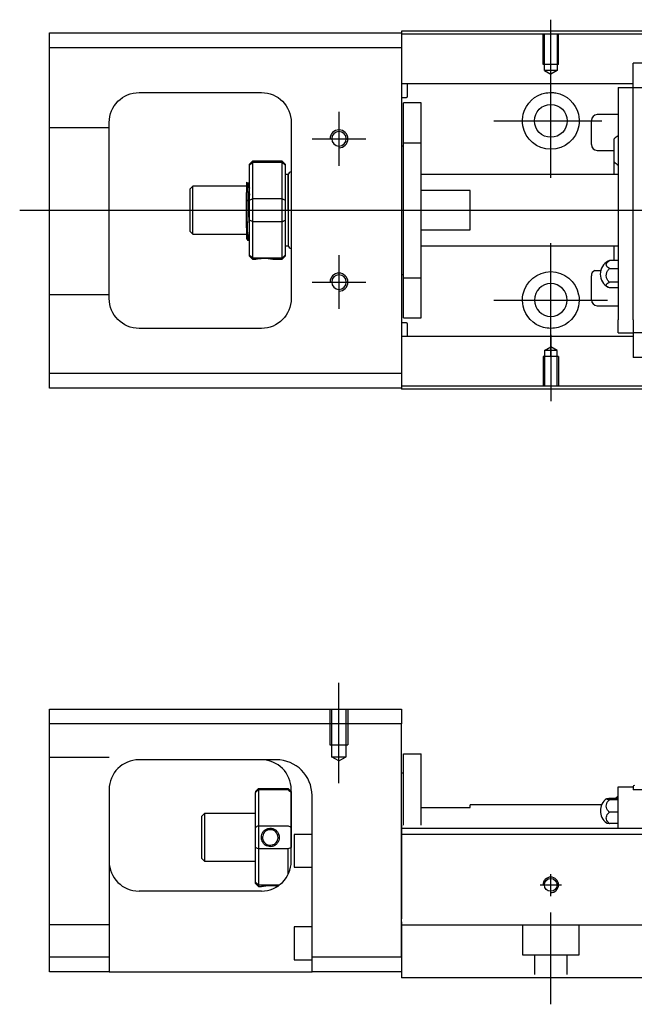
# Model space of a CAD drawing. Header units: millimetres. Extents: x -227 to 3135, y -1502 to 860.
# Tile 31 of 32: x 1113 to 1216, y -222 to -57. Entities that reach past the tile are written whole.
import ezdxf
from ezdxf.lldxf.tags import DXFTag

# ---------------------------------------------------------------- set-up
doc = ezdxf.new("R2010")
doc.units = ezdxf.units.MM
doc.layers.get('0').update_dxf_attribs({"linetype": 'CONTINUOUS'})
doc.layers.add('2', color=7, linetype='CONTINUOUS')
tags = doc.linetypes.add('DASHED', pattern=[25.72, 12.86, -12.86]).pattern_tags.tags
tags[6:7] = [DXFTag(74, 4), DXFTag(75, 0), DXFTag(340, '0'), DXFTag(46, 0.0), DXFTag(50, 0.0), DXFTag(44, 0.0), DXFTag(45, 0.0)]
tags[4:5] = [DXFTag(74, 4), DXFTag(75, 0), DXFTag(340, '0'), DXFTag(46, 0.0), DXFTag(50, 0.0), DXFTag(44, 0.0), DXFTag(45, 0.0)]

msp = doc.modelspace()

# ---------------------------------------------------------------- linework, layer by layer
for p, q in [((1201.67, -68.52), (1201.67, -57.4)), ((1201.67, -83.87), (1201.67, -64.82)), ((1166.17, -72.85), (1166.17, -81.85)), ((1192.14, -74.35), (1210.19, -74.35)), ((1161.67, -77.35), (1170.67, -77.35)), ((1112.67, -89.3), (1226.1, -89.3)), ((1201.67, -113.87), (1201.67, -94.82)), ((1166.17, -96.85), (1166.17, -105.85)), ((1209.04, -99.39), (1210.04, -99.39)), ((1161.67, -101.35), (1170.67, -101.35)), ((1192.14, -104.35), (1211.19, -104.35)), ((1201.67, -110.18), (1201.67, -121.3))]:
    msp.add_line(p, q)
at = {"linetype": 'Continuous'}
for p, q in [((1233.8, -59.3), (1176.67, -59.3)), ((1176.67, -59.3), (1176.67, -59.6)), ((1117.67, -62.1), (1117.67, -59.6)), ((1117.67, -59.6), (1176.67, -59.6)), ((1176.67, -59.6), (1176.67, -62.1)), ((1233.67, -59.8), (1176.67, -59.8)), ((1176.67, -62.1), (1117.67, -62.1)), ((1117.67, -116.6), (1117.67, -62.1)), ((1176.67, -62.1), (1176.67, -116.6)), ((1215.46, -64.82), (1215.46, -64.69)), ((1215.46, -64.69), (1215.46, -64.69)), ((1284.46, -64.69), (1215.46, -64.69)), ((1215.46, -68.4), (1215.46, -64.82)), ((1215.46, -68.13), (1176.67, -68.13)), ((1177.67, -70.21), (1177.67, -68.13)), ((1212.96, -68.73), (1212.96, -70.93)), ((1212.96, -68.73), (1215.46, -68.73)), ((1215.46, -68.73), (1215.46, -68.4)), ((1215.46, -69.73), (1215.46, -68.73)), ((1215.46, -68.73), (1284.46, -68.73)), ((1132.67, -69.6), (1153.17, -69.6)), ((1176.67, -70.41), (1177.47, -70.41)), ((1215.46, -70.93), (1215.46, -69.73)), ((1179.97, -71.35), (1176.97, -71.35)), ((1179.97, -71.35), (1176.97, -71.35)), ((1176.97, -78.04), (1176.97, -71.35)), ((1176.97, -78.04), (1176.97, -71.35)), ((1179.97, -78.04), (1179.97, -71.35)), ((1179.97, -78.04), (1179.97, -71.35)), ((1212.96, -70.93), (1212.96, -107.67)), ((1215.46, -71.41), (1215.46, -70.93)), ((1215.46, -71.4), (1215.46, -70.97)), ((1215.46, -107.19), (1215.46, -71.4)), ((1212.96, -73.3), (1209.46, -73.3)), ((1127.67, -104.1), (1127.67, -74.6)), ((1158.17, -74.6), (1158.17, -104.1)), ((1208.46, -78.3), (1208.46, -74.3)), ((1212.31, -81.22), (1212.31, -77.37)), ((1176.97, -78.6), (1176.67, -78.6)), ((1176.97, -78.6), (1176.67, -78.6)), ((1176.97, -100.66), (1176.97, -78.04)), ((1176.97, -78.04), (1179.97, -78.04)), ((1176.97, -100.66), (1176.97, -78.04)), ((1179.97, -100.66), (1179.97, -78.04)), ((1179.97, -100.66), (1179.97, -78.04)), ((1209.46, -79.3), (1212.31, -79.3)), ((1151.67, -81.1), (1151.17, -81.6)), ((1151.17, -81.78), (1151.17, -81.6)), ((1151.17, -87.62), (1151.17, -81.78)), ((1156.67, -81.1), (1151.67, -81.1)), ((1151.67, -81.1), (1151.67, -81.33)), ((1151.67, -81.33), (1151.67, -87.37)), ((1156.67, -81.33), (1151.67, -81.33)), ((1157.17, -81.6), (1156.67, -81.1)), ((1156.67, -81.33), (1156.67, -81.1)), ((1156.67, -87.37), (1156.67, -81.33)), ((1157.17, -81.6), (1157.17, -81.78)), ((1157.17, -81.78), (1157.17, -87.62)), ((1212.31, -83.3), (1212.31, -81.22)), ((1157.67, -83.3), (1157.17, -83.3)), ((1157.67, -89.3), (1157.67, -83.3)), ((1157.67, -83.4), (1157.67, -95.2)), ((1212.96, -83.3), (1179.97, -83.3)), ((1141.67, -85.3), (1141.17, -85.8)), ((1150.67, -85.3), (1141.67, -85.3)), ((1141.67, -93.3), (1141.67, -85.3)), ((1151.04, -84.8), (1150.8, -84.8)), ((1141.17, -85.8), (1141.17, -85.8)), ((1141.17, -85.8), (1141.17, -92.8)), ((1150.67, -92.28), (1150.67, -86.33)), ((1151.67, -87.37), (1151.67, -89.3)), ((1151.67, -87.37), (1156.67, -87.37)), ((1156.67, -89.3), (1156.67, -87.37)), ((1188.17, -85.98), (1179.97, -85.98)), ((1188.17, -92.62), (1188.17, -85.98)), ((1151.17, -89.3), (1151.17, -87.62)), ((1157.17, -87.62), (1157.17, -90.98)), ((1151.17, -90.98), (1151.17, -89.3)), ((1151.67, -89.3), (1151.67, -91.23)), ((1156.67, -91.23), (1156.67, -89.3)), ((1157.67, -89.3), (1157.67, -95.3)), ((1151.17, -96.81), (1151.17, -90.98)), ((1151.67, -91.23), (1151.67, -97.27)), ((1156.67, -91.23), (1151.67, -91.23)), ((1156.67, -97.27), (1156.67, -91.23)), ((1157.17, -90.98), (1157.17, -96.81)), ((1141.17, -92.8), (1141.67, -93.3)), ((1141.67, -93.3), (1150.67, -93.3)), ((1179.97, -92.62), (1188.17, -92.62)), ((1150.83, -94.3), (1151, -94.3)), ((1157.17, -95.3), (1157.67, -95.3)), ((1179.97, -95.3), (1212.96, -95.3)), ((1212.31, -97.72), (1212.31, -95.3)), ((1151.17, -97), (1151.17, -96.81)), ((1151.17, -97), (1151.67, -97.5)), ((1151.67, -97.27), (1151.67, -97.5)), ((1151.67, -97.27), (1156.67, -97.27)), ((1156.67, -97.5), (1157.17, -97)), ((1156.67, -97.5), (1156.67, -97.27)), ((1157.17, -96.81), (1157.17, -97)), ((1151.67, -97.5), (1152.16, -97.5)), ((1155.17, -97.5), (1156.67, -97.5)), ((1212.96, -97.73), (1211.51, -97.73)), ((1176.67, -100.1), (1176.97, -100.1)), ((1176.67, -100.1), (1176.97, -100.1)), ((1208.46, -104.3), (1208.46, -100.3)), ((1211.51, -99.08), (1212.96, -99.08)), ((1176.97, -100.66), (1179.97, -100.66)), ((1176.97, -107.35), (1176.97, -100.66)), ((1176.97, -107.35), (1176.97, -100.66)), ((1179.97, -107.35), (1179.97, -100.66)), ((1179.97, -107.35), (1179.97, -100.66)), ((1212.96, -101.38), (1211.51, -101.38)), ((1212.96, -102.32), (1211.51, -102.32)), ((1209.46, -105.3), (1212.96, -105.3)), ((1215.46, -107.63), (1215.46, -107.19)), ((1215.46, -107.67), (1215.46, -107.19)), ((1177.47, -108.19), (1176.67, -108.19)), ((1176.97, -107.35), (1179.97, -107.35)), ((1176.97, -107.35), (1179.97, -107.35)), ((1177.67, -110.47), (1177.67, -108.39)), ((1212.96, -109.87), (1212.96, -107.67)), ((1215.46, -107.67), (1215.46, -108.87)), ((1153.17, -109.1), (1132.67, -109.1)), ((1215.46, -110.47), (1176.67, -110.47)), ((1212.96, -109.87), (1215.46, -109.87)), ((1215.46, -108.87), (1215.46, -109.87)), ((1284.46, -109.87), (1215.46, -109.87)), ((1215.46, -109.87), (1215.46, -113.78)), ((1215.46, -113.78), (1215.46, -113.91)), ((1215.46, -113.91), (1215.46, -113.96)), ((1215.46, -113.91), (1284.46, -113.91)), ((1117.67, -119.1), (1117.67, -116.6)), ((1117.67, -116.6), (1176.67, -116.6)), ((1176.67, -116.6), (1176.67, -119.1)), ((1176.67, -119.1), (1117.67, -119.1)), ((1218.55, -118.8), (1176.67, -118.8)), ((1176.67, -119.1), (1176.67, -119.3)), ((1218.42, -119.3), (1176.67, -119.3))]:
    msp.add_line(p, q, dxfattribs=at)
at = {"linetype": 'DASHED'}
for p, q in [((1176.67, -59.6), (1176.67, -59.8)), ((1176.67, -59.8), (1176.67, -60.8)), ((1176.67, -60.8), (1176.67, -67.13)), ((1176.67, -67.13), (1176.67, -68.13)), ((1176.67, -68.13), (1176.67, -69.67)), ((1215.46, -68.83), (1215.46, -68.83)), ((1176.67, -69.67), (1176.67, -73.23)), ((1176.67, -73.23), (1176.67, -75.15)), ((1176.67, -75.15), (1176.67, -103.45)), ((1150.8, -84.8), (1150.79, -84.8)), ((1176.67, -103.45), (1176.67, -105.37)), ((1176.67, -105.37), (1176.67, -108.93)), ((1176.67, -108.93), (1176.67, -110.47)), ((1176.67, -110.47), (1176.67, -111.47)), ((1176.67, -111.47), (1176.67, -117.8)), ((1176.67, -117.8), (1176.67, -118.8)), ((1176.67, -118.8), (1176.67, -119.1))]:
    msp.add_line(p, q, dxfattribs=at)
at = {"linetype": 'DASHED', "ltscale": 0.1}
for p, q in [((1200.37, -64.9), (1200.37, -59.9)), ((1200.59, -65.9), (1200.59, -59.9)), ((1202.74, -59.9), (1202.74, -65.9)), ((1202.97, -64.9), (1202.97, -59.9)), ((1202.97, -64.9), (1200.37, -64.9)), ((1202.74, -65.9), (1200.59, -65.9)), ((1200.59, -65.9), (1201.67, -66.52)), ((1202.74, -65.9), (1201.67, -66.52)), ((1127.67, -75.49), (1117.67, -75.49)), ((1127.67, -103.49), (1117.67, -103.49)), ((1200.59, -112.8), (1201.67, -112.18)), ((1200.59, -112.8), (1200.59, -118.8)), ((1202.74, -112.8), (1200.59, -112.8)), ((1202.74, -112.8), (1201.67, -112.18)), ((1202.74, -118.8), (1202.74, -112.8)), ((1202.97, -113.8), (1200.37, -113.8)), ((1200.37, -113.8), (1200.37, -118.8)), ((1202.97, -113.8), (1202.97, -118.8))]:
    msp.add_line(p, q, dxfattribs=at)
at = {"linetype": 'Continuous'}
msp.add_circle((1201.67, -74.35), 2.75, dxfattribs=at)
at = {"linetype": 'Continuous', "extrusion": (0, 0, -1)}
for centre, radius in [((-1166.17, -77.35), 1.22), ((-1166.17, -101.35), 1.22), ((-1201.67, -104.35), 2.75)]:
    msp.add_circle(centre, radius, dxfattribs=at)
for centre, radius, start, end in [((-1132.67, -74.6), 5, 0, 90), ((-1153.17, -74.6), 5, 90, 180), ((-1201.67, -74.35), 4.75, 13.6191, 80.1049), ((-1201.67, -74.35), 4.75, 99.8951, 166.3809), ((-1201.67, -74.35), 4.75, 189.6765, 350.3235), ((-1201.67, -104.35), 4.75, 10.8558, 169.1442), ((-1132.67, -104.1), 5, 270, 0), ((-1153.17, -104.1), 5, 180, 270), ((-1201.67, -104.35), 4.75, 285.2319, 347.572), ((-1201.67, -104.35), 4.75, 192.428, 254.7681)]:
    msp.add_arc(centre, radius, start, end, dxfattribs=at)
at = {"linetype": 'Continuous'}
for centre, radius, start, end in [((1177.47, -70.21), 0.2, 270, 0), ((1209.46, -74.3), 1, 90, 180), ((1214.45, -79.25), 2.85, 121.5132, 138.6569), ((1209.46, -78.3), 1, 180, 270), ((1214.45, -79.33), 2.85, 221.3431, 238.4868), ((1158.17, -83.4), 0.5, 90, 180), ((1158.17, -95.2), 0.5, 180, 270), ((1212.46, -100.02), 2.5, 118.2701, 180), ((1209.46, -100.3), 1, 114.7486, 180), ((1212.46, -100.02), 2.5, 180, 241.7734), ((1209.46, -104.3), 1, 180, 270), ((1177.47, -108.39), 0.2, 0, 90)]:
    msp.add_arc(centre, radius, start, end, dxfattribs=at)
for centre in [(1166.17, -77.35), (1166.17, -101.35)]:
    msp.add_arc(centre, 1.5, 270, 180)
for points, knots in [([(1200.85, -69.67), (1201.26, -69.6), (1201.69, -69.58), (1202.24, -69.63), (1202.36, -69.65), (1202.48, -69.67)], [0, 0, 0, 0, 0.772987, 0.772987, 1, 1, 1, 1]), ([(1150.67, -84.59), (1150.67, -84.62), (1150.67, -84.71), (1150.67, -85.03), (1150.67, -85.26), (1150.67, -85.78), (1150.67, -86.04), (1150.67, -86.33)], [0, 0, 0, 0, 0.341605, 0.341605, 0.709042, 0.709042, 1, 1, 1, 1]), ([(1151.17, -91.81), (1151.15, -91.55), (1151.13, -91.23), (1151.09, -90.55), (1151.08, -90.16), (1151.04, -89.38), (1151.02, -88.98), (1150.99, -88.21), (1150.97, -86.84), (1150.93, -86.16), (1150.92, -85.86), (1150.88, -85.36), (1150.86, -85.16), (1150.83, -84.9), (1150.82, -84.83), (1150.8, -84.81)], [0, 0, 0, 0, 0.142488, 0.142488, 0.289539, 0.289539, 0.436554, 0.436554, 0.583581, 0.583581, 0.730615, 0.730615, 0.877631, 0.877631, 1, 1, 1, 1]), ([(1151.04, -84.8), (1151.06, -84.8), (1151.08, -84.85), (1151.11, -86.07), (1151.13, -86.25), (1151.15, -86.57), (1151.16, -86.67), (1151.17, -86.78)], [0, 0, 0, 0, 0.388824, 0.388824, 0.829994, 0.829994, 1, 1, 1, 1]), ([(1151, -94.3), (1150.99, -94.3), (1150.99, -94.29), (1150.96, -94.21), (1150.94, -94.07), (1150.91, -93.67), (1150.89, -93.4), (1150.85, -92.75), (1150.83, -92.37), (1150.8, -90.56), (1150.78, -90.11), (1150.75, -89.22), (1150.73, -88.76), (1150.69, -86.98), (1150.68, -86.64), (1150.67, -86.33)], [0, 0, 0, 0, 0.062674, 0.062674, 0.22432, 0.22432, 0.386002, 0.386002, 0.547651, 0.547651, 0.70934, 0.70934, 0.870988, 0.870988, 1, 1, 1, 1]), ([(1150.67, -92.28), (1150.67, -92.65), (1150.67, -92.98), (1150.67, -93.51), (1150.67, -93.71), (1150.67, -93.96), (1150.67, -94.02), (1150.67, -94.02)], [0, 0, 0, 0, 0.355488, 0.355488, 0.70353, 0.70353, 1, 1, 1, 1]), ([(1150.67, -92.28), (1150.68, -92.67), (1150.7, -93.03), (1150.74, -93.61), (1150.76, -93.85), (1150.79, -94.18), (1150.81, -94.28), (1150.83, -94.3), (1150.83, -94.3), (1150.83, -94.3)], [0, 0, 0, 0, 0.320659, 0.320659, 0.641321, 0.641321, 0.962057, 0.962057, 1, 1, 1, 1]), ([(1152.16, -97.5), (1152.16, -97.5), (1152.19, -97.49), (1152.3, -97.47), (1152.39, -97.46), (1152.61, -97.42), (1152.74, -97.41), (1153.03, -97.38), (1153.2, -97.36), (1153.52, -97.35), (1153.7, -97.35), (1154.02, -97.36), (1154.17, -97.37), (1154.46, -97.39), (1154.6, -97.41), (1154.84, -97.44), (1154.93, -97.46), (1155.08, -97.48), (1155.14, -97.49), (1155.17, -97.5), (1155.17, -97.5), (1155.17, -97.5)], [0, 0, 0, 0, 0.109357, 0.109357, 0.21915, 0.21915, 0.330451, 0.330451, 0.436162, 0.436162, 0.542186, 0.542186, 0.640015, 0.640015, 0.743853, 0.743853, 0.849113, 0.849113, 0.958413, 0.958413, 1, 1, 1, 1]), ([(1211.51, -99.08), (1211.38, -99.02), (1211.26, -98.94), (1211.09, -98.77), (1211.03, -98.68), (1210.96, -98.49), (1210.95, -98.38), (1211, -98.19), (1211.05, -98.09), (1211.2, -97.92), (1211.31, -97.84), (1211.45, -97.75), (1211.48, -97.74), (1211.51, -97.73)], [0, 0, 0, 0, 0.192078, 0.192078, 0.384156, 0.384156, 0.576234, 0.576234, 0.768312, 0.768312, 0.960389, 0.960389, 1, 1, 1, 1]), ([(1211.51, -101.38), (1211.38, -101.27), (1211.26, -101.14), (1211.09, -100.85), (1211.03, -100.7), (1210.96, -100.37), (1210.95, -100.2), (1211, -99.87), (1211.05, -99.7), (1211.2, -99.4), (1211.31, -99.27), (1211.45, -99.13), (1211.48, -99.1), (1211.51, -99.08)], [0, 0, 0, 0, 0.192078, 0.192078, 0.384156, 0.384156, 0.576234, 0.576234, 0.768312, 0.768312, 0.960389, 0.960389, 1, 1, 1, 1]), ([(1211.51, -102.32), (1211.38, -102.28), (1211.26, -102.22), (1211.09, -102.11), (1211.03, -102.04), (1210.96, -101.91), (1210.95, -101.84), (1211, -101.7), (1211.05, -101.63), (1211.2, -101.51), (1211.31, -101.45), (1211.45, -101.4), (1211.48, -101.39), (1211.51, -101.38)], [0, 0, 0, 0, 0.192078, 0.192078, 0.384156, 0.384156, 0.576234, 0.576234, 0.768312, 0.768312, 0.960389, 0.960389, 1, 1, 1, 1]), ([(1202.91, -108.93), (1202.51, -109.04), (1202.09, -109.1), (1201.24, -109.1), (1200.82, -109.04), (1200.42, -108.93)], [0, 0, 0, 0, 0.500461, 0.500461, 1, 1, 1, 1])]:
    msp.add_open_spline(points, degree=3, knots=knots, dxfattribs=at)
for points, degree in [([(1196.98, -75.15), (1196.87, -74.49), (1196.91, -73.83), (1197.05, -73.23)], 3), ([(1206.28, -73.23), (1206.43, -73.83), (1206.46, -74.5), (1206.35, -75.15)], 3), ([(1151.17, -81.78), (1151.33, -81.63), (1151.5, -81.48), (1151.67, -81.33)], 3), ([(1156.67, -81.33), (1156.83, -81.48), (1157, -81.63), (1157.17, -81.78)], 3), ([(1150.8, -84.81), (1150.68, -84.6)], 1), ([(1151.17, -85.58), (1151.1, -85.69), (1151.04, -84.8)], 2), ([(1151.17, -87.62), (1151.33, -87.54), (1151.5, -87.45), (1151.67, -87.37)], 3), ([(1156.67, -87.37), (1156.83, -87.45), (1157, -87.54), (1157.17, -87.62)], 3), ([(1151.67, -91.23), (1151.5, -91.14), (1151.33, -91.06), (1151.17, -90.98)], 3), ([(1156.67, -91.23), (1156.83, -91.14), (1157, -91.06), (1157.17, -90.98)], 3), ([(1150.65, -94), (1150.74, -94.15), (1150.82, -94.3)], 2), ([(1151.01, -94.3), (1151.09, -94.16), (1151.17, -93.02)], 2), ([(1151.67, -97.27), (1151.5, -97.12), (1151.33, -96.97), (1151.17, -96.81)], 3), ([(1156.67, -97.27), (1156.83, -97.12), (1157, -96.97), (1157.17, -96.81)], 3), ([(1211.51, -97.73), (1211.42, -97.76), (1211.34, -97.79), (1211.27, -97.83)], 3), ([(1197.03, -105.37), (1196.9, -104.77), (1196.88, -104.1), (1197, -103.45)], 3), ([(1206.33, -103.45), (1206.46, -104.11), (1206.44, -104.77), (1206.3, -105.37)], 3)]:
    msp.add_open_spline(points, degree=degree, dxfattribs=at)
at = {"linetype": 'DASHED'}
for points, degree in [([(1151.04, -84.8), (1151.03, -84.8), (1151.03, -84.81)], 2), ([(1152.16, -97.5), (1152.17, -97.48)], 1)]:
    msp.add_open_spline(points, degree=degree, dxfattribs=at)
at = {"layer": '2', "ltscale": 0.5}
for p, q in [((1166.16, -185.28), (1166.16, -168.45)), ((1201.66, -204.18), (1201.66, -200.51)), ((1199.86, -202.31), (1203.46, -202.31)), ((1201.66, -222.31), (1201.66, -206.95))]:
    msp.add_line(p, q, dxfattribs=at)
at = {"layer": '2', "linetype": 'Continuous'}
for p, q in [((1117.66, -175.36), (1117.66, -172.86)), ((1117.66, -172.86), (1176.66, -172.86)), ((1176.66, -172.86), (1176.66, -175.36)), ((1176.66, -175.36), (1117.66, -175.36)), ((1117.66, -214.36), (1117.66, -175.36)), ((1176.66, -214.36), (1176.66, -175.36)), ((1155.51, -181.36), (1132.66, -181.36)), ((1176.96, -180.36), (1179.96, -180.36)), ((1176.96, -192.31), (1176.96, -180.36)), ((1176.96, -180.36), (1179.96, -180.36)), ((1176.96, -192.31), (1176.96, -180.36)), ((1179.96, -192.31), (1179.96, -180.36)), ((1179.96, -192.31), (1179.96, -180.36)), ((1176.96, -183.61), (1176.66, -183.61)), ((1176.96, -183.61), (1176.66, -183.61)), ((1152.16, -186.66), (1152.66, -186.16)), ((1152.66, -186.16), (1152.66, -186.39)), ((1152.66, -186.16), (1157.66, -186.16)), ((1158.16, -186.66), (1157.66, -186.16)), ((1157.66, -186.39), (1157.66, -186.16)), ((1212.97, -185.91), (1215.47, -185.91)), ((1212.97, -188.11), (1212.97, -185.91)), ((1215.47, -185.91), (1215.47, -185.84)), ((1215.47, -185.91), (1215.47, -186.41)), ((1127.66, -186.36), (1127.66, -214.36)), ((1152.16, -186.66), (1152.16, -186.85)), ((1152.16, -192.68), (1152.16, -186.85)), ((1152.66, -186.39), (1152.66, -192.43)), ((1157.66, -186.39), (1152.66, -186.39)), ((1158.16, -198.36), (1158.16, -186.36)), ((1158.16, -186.66), (1158.16, -186.85)), ((1158.16, -186.85), (1158.16, -192.68)), ((1161.66, -214.36), (1161.66, -187.36)), ((1211.51, -187.8), (1212.97, -187.8)), ((1284.47, -186.41), (1215.47, -186.41)), ((1179.96, -189.36), (1188.16, -189.36)), ((1210.17, -188.91), (1188.16, -188.91)), ((1188.16, -189.36), (1188.16, -188.91)), ((1212.97, -188.04), (1211.51, -188.04)), ((1212.97, -191.41), (1212.97, -188.11)), ((1143.66, -190.36), (1143.16, -190.86)), ((1143.16, -190.86), (1143.16, -194.36)), ((1152.16, -190.36), (1143.66, -190.36)), ((1143.66, -190.36), (1143.66, -198.36)), ((1212.97, -190.15), (1211.51, -190.15)), ((1152.16, -196.04), (1152.16, -192.68)), ((1152.66, -192.43), (1152.66, -196.29)), ((1152.66, -192.43), (1157.66, -192.43)), ((1158.16, -192.68), (1158.16, -196.04)), ((1250.91, -192.86), (1176.66, -192.86)), ((1212.97, -192.02), (1211.51, -192.02)), ((1212.97, -192.86), (1212.97, -191.41)), ((1143.16, -194.36), (1143.16, -197.86)), ((1161.66, -193.86), (1158.66, -193.86)), ((1158.66, -193.86), (1158.66, -199.36)), ((1326.66, -193.86), (1176.66, -193.86)), ((1152.16, -201.88), (1152.16, -196.04)), ((1143.16, -197.86), (1143.66, -198.36)), ((1152.66, -196.29), (1152.66, -202.33)), ((1157.66, -196.29), (1152.66, -196.29)), ((1157.66, -200.54), (1157.66, -196.29)), ((1143.66, -198.36), (1152.16, -198.36)), ((1158.66, -199.36), (1161.66, -199.36)), ((1152.16, -202.06), (1152.16, -201.88)), ((1152.16, -202.06), (1152.66, -202.56)), ((1152.66, -202.33), (1152.66, -202.56)), ((1152.66, -202.33), (1156.2, -202.33)), ((1152.66, -202.56), (1153.16, -202.56)), ((1153.16, -203.36), (1132.66, -203.36)), ((1161.66, -209.36), (1158.66, -209.36)), ((1158.66, -209.36), (1158.66, -214.86)), ((1176.66, -208.51), (1176.66, -215.31)), ((1246.76, -209.06), (1176.66, -209.06)), ((1117.66, -214.36), (1127.66, -214.36)), ((1117.66, -216.86), (1117.66, -214.36)), ((1127.66, -214.36), (1127.66, -216.86)), ((1161.66, -216.86), (1161.66, -214.36)), ((1161.66, -214.36), (1176.66, -214.36)), ((1158.66, -214.86), (1161.66, -214.86)), ((1176.66, -215.31), (1176.66, -217.86)), ((1127.66, -216.86), (1117.66, -216.86)), ((1127.66, -216.86), (1161.66, -216.86)), ((1176.66, -216.86), (1161.66, -216.86)), ((1244.5, -217.86), (1176.66, -217.86))]:
    msp.add_line(p, q, dxfattribs=at)
at = {"layer": '2', "linetype": 'DASHED', "ltscale": 0.1}
for p, q in [((1164.66, -172.86), (1164.66, -178.86)), ((1164.94, -172.86), (1164.94, -180.86)), ((1167.39, -180.86), (1167.39, -172.86)), ((1167.66, -172.86), (1167.66, -178.86)), ((1164.66, -178.86), (1167.66, -178.86)), ((1127.66, -181), (1117.66, -181)), ((1166.16, -181.56), (1164.94, -180.85)), ((1164.94, -180.86), (1167.39, -180.86)), ((1166.16, -181.56), (1167.39, -180.85)), ((1127.66, -209), (1117.66, -209)), ((1196.91, -209.06), (1196.91, -214.01)), ((1206.41, -214.01), (1206.41, -209.06)), ((1196.91, -214.01), (1206.41, -214.01)), ((1198.91, -214.01), (1198.91, -217.31)), ((1204.41, -217.31), (1204.41, -214.01))]:
    msp.add_line(p, q, dxfattribs=at)
at = {"layer": '2', "linetype": 'DASHED'}
for p, q in [((1155.66, -181.36), (1155.51, -181.36)), ((1212.97, -185.91), (1212.97, -185.91)), ((1215.47, -185.91), (1215.47, -185.91)), ((1215.47, -186.01), (1215.47, -186.01)), ((1176.66, -192.31), (1176.66, -193.31)), ((1176.66, -193.31), (1176.66, -208.01)), ((1176.66, -214.36), (1176.66, -216.86))]:
    msp.add_line(p, q, dxfattribs=at)
at = {"layer": '2', "linetype": 'Continuous'}
msp.add_circle((1201.66, -202.31), 1.07, dxfattribs=at)
for centre, radius, start, end in [((1132.66, -186.36), 5, 90, 180), ((1153.16, -186.36), 5, 0, 90), ((1215.67, -185.84), 0.2, 91.5, 180), ((1212.47, -189.91), 2.5, 126.4021, 180), ((1214.46, -189.87), 2.85, 121.5132, 133.5232), ((1212.47, -189.91), 2.5, 180, 233.5675), ((1132.66, -198.36), 5, 180, 270), ((1153.16, -198.36), 5, 270, 0)]:
    msp.add_arc(centre, radius, start, end, dxfattribs=at)
at = {"layer": '2', "linetype": 'DASHED'}
msp.add_arc((1155.66, -187.36), 6, 0, 90, dxfattribs=at)
at = {"layer": '2'}
msp.add_arc((1201.66, -202.31), 1.3, 270, 180, dxfattribs=at)
at = {"layer": '2', "linetype": 'Continuous'}
msp.add_ellipse((1155.66, -187.36), major_axis=(0, 6), ratio=1, start_param=4.712389, end_param=6.283185, dxfattribs=at)
for points in [[(1155.66, -181.36), (1155.61, -181.36), (1155.56, -181.36), (1155.51, -181.36)], [(1152.66, -186.39), (1152.5, -186.54), (1152.33, -186.69), (1152.16, -186.85)], [(1157.66, -186.39), (1157.83, -186.54), (1158, -186.69), (1158.16, -186.85)], [(1152.66, -192.43), (1152.5, -192.52), (1152.33, -192.6), (1152.16, -192.68)], [(1157.66, -192.43), (1157.83, -192.52), (1158, -192.6), (1158.16, -192.68)], [(1152.66, -196.29), (1152.5, -196.21), (1152.33, -196.12), (1152.16, -196.04)], [(1158.16, -196.04), (1158, -196.12), (1157.83, -196.21), (1157.66, -196.29)], [(1152.66, -202.33), (1152.5, -202.18), (1152.33, -202.03), (1152.16, -201.88)]]:
    msp.add_open_spline(points, degree=3, dxfattribs=at)
for points, knots in [([(1211.51, -188.04), (1211.38, -188.03), (1211.27, -188.02), (1211.09, -187.99), (1211.03, -187.97), (1210.96, -187.94), (1210.96, -187.92), (1211, -187.88), (1211.05, -187.87), (1211.21, -187.84), (1211.31, -187.82), (1211.46, -187.81), (1211.48, -187.81), (1211.51, -187.8)], [0, 0, 0, 0, 0.192078, 0.192078, 0.384156, 0.384156, 0.576234, 0.576234, 0.768312, 0.768312, 0.960389, 0.960389, 1, 1, 1, 1]), ([(1211.51, -190.15), (1211.38, -190.05), (1211.27, -189.93), (1211.09, -189.67), (1211.03, -189.52), (1210.96, -189.22), (1210.96, -189.06), (1211, -188.76), (1211.05, -188.61), (1211.21, -188.34), (1211.31, -188.21), (1211.46, -188.08), (1211.48, -188.06), (1211.51, -188.04)], [0, 0, 0, 0, 0.192078, 0.192078, 0.384156, 0.384156, 0.576234, 0.576234, 0.768312, 0.768312, 0.960389, 0.960389, 1, 1, 1, 1]), ([(1211.51, -192.02), (1211.38, -191.93), (1211.27, -191.83), (1211.09, -191.59), (1211.03, -191.46), (1210.96, -191.2), (1210.96, -191.06), (1211, -190.79), (1211.05, -190.65), (1211.21, -190.41), (1211.31, -190.3), (1211.46, -190.19), (1211.48, -190.17), (1211.51, -190.15)], [0, 0, 0, 0, 0.192078, 0.192078, 0.384156, 0.384156, 0.576234, 0.576234, 0.768312, 0.768312, 0.960389, 0.960389, 1, 1, 1, 1]), ([(1153.16, -194.36), (1153.16, -194.19), (1153.19, -194.01), (1153.3, -193.68), (1153.39, -193.52), (1153.6, -193.24), (1153.74, -193.12), (1154.03, -192.94), (1154.19, -192.88), (1154.52, -192.8), (1154.7, -192.8), (1155.02, -192.84), (1155.17, -192.89), (1155.46, -193.03), (1155.6, -193.13), (1155.83, -193.37), (1155.93, -193.51), (1156.08, -193.82), (1156.14, -193.99), (1156.17, -194.23), (1156.17, -194.29), (1156.17, -194.36)], [0, 0, 0, 0, 0.109357, 0.109357, 0.21915, 0.21915, 0.330451, 0.330451, 0.436162, 0.436162, 0.542186, 0.542186, 0.640015, 0.640015, 0.743853, 0.743853, 0.849113, 0.849113, 0.958413, 0.958413, 1, 1, 1, 1]), ([(1210.98, -191.92), (1211, -191.94), (1211.05, -191.96), (1211.21, -191.99), (1211.31, -192), (1211.46, -192.02), (1211.48, -192.02), (1211.51, -192.02)], [0, 0, 0, 0, 0.448024, 0.448024, 0.905631, 0.905631, 1, 1, 1, 1]), ([(1156.17, -194.36), (1156.17, -194.54), (1156.14, -194.71), (1156.03, -195.05), (1155.94, -195.2), (1155.72, -195.48), (1155.59, -195.6), (1155.29, -195.78), (1155.13, -195.85), (1154.8, -195.92), (1154.63, -195.93), (1154.31, -195.88), (1154.15, -195.83), (1153.87, -195.69), (1153.73, -195.59), (1153.49, -195.35), (1153.4, -195.21), (1153.25, -194.91), (1153.19, -194.73), (1153.16, -194.49), (1153.16, -194.43), (1153.16, -194.36)], [0, 0, 0, 0, 0.109681, 0.109681, 0.219848, 0.219848, 0.331471, 0.331471, 0.436803, 0.436803, 0.542595, 0.542595, 0.640477, 0.640477, 0.744315, 0.744315, 0.8492, 0.8492, 0.95844, 0.95844, 1, 1, 1, 1]), ([(1155.96, -194.36), (1155.96, -194.24), (1155.95, -194.11), (1155.87, -193.86), (1155.81, -193.73), (1155.64, -193.49), (1155.54, -193.39), (1155.3, -193.22), (1155.17, -193.15), (1154.89, -193.07), (1154.74, -193.06), (1154.45, -193.07), (1154.31, -193.1), (1154.05, -193.21), (1153.92, -193.29), (1153.7, -193.47), (1153.61, -193.59), (1153.46, -193.84), (1153.41, -193.98), (1153.37, -194.21), (1153.36, -194.28), (1153.36, -194.36)], [0, 0, 0, 0, 0.090081, 0.090081, 0.195216, 0.195216, 0.30186, 0.30186, 0.410211, 0.410211, 0.517617, 0.517617, 0.621981, 0.621981, 0.727419, 0.727419, 0.835017, 0.835017, 0.943332, 0.943332, 1, 1, 1, 1]), ([(1153.36, -194.36), (1153.36, -194.48), (1153.38, -194.61), (1153.46, -194.86), (1153.52, -194.99), (1153.68, -195.23), (1153.79, -195.33), (1154.02, -195.5), (1154.16, -195.57), (1154.44, -195.65), (1154.59, -195.67), (1154.88, -195.65), (1155.02, -195.62), (1155.28, -195.51), (1155.41, -195.44), (1155.63, -195.25), (1155.72, -195.13), (1155.87, -194.88), (1155.92, -194.74), (1155.96, -194.52), (1155.96, -194.44), (1155.96, -194.36)], [0, 0, 0, 0, 0.090082, 0.090082, 0.19511, 0.19511, 0.301651, 0.301651, 0.410013, 0.410013, 0.517402, 0.517402, 0.621792, 0.621792, 0.727238, 0.727238, 0.834796, 0.834796, 0.943135, 0.943135, 1, 1, 1, 1]), ([(1153.16, -202.56), (1153.16, -202.56), (1153.19, -202.56), (1153.3, -202.53), (1153.39, -202.52), (1153.61, -202.49), (1153.74, -202.47), (1154.04, -202.44), (1154.2, -202.43), (1154.53, -202.41), (1154.7, -202.41), (1155.02, -202.42), (1155.18, -202.43), (1155.46, -202.45), (1155.6, -202.47), (1155.8, -202.5), (1155.88, -202.51), (1155.94, -202.52)], [0, 0, 0, 0, 0.1096809, 0.1096809, 0.2198481, 0.2198481, 0.3314707, 0.3314707, 0.4368026, 0.4368026, 0.542595, 0.542595, 0.6404774, 0.6404774, 0.7443154, 0.7443154, 0.8201607, 0.8201607, 0.8201607, 0.8201607])]:
    msp.add_open_spline(points, degree=3, knots=knots, dxfattribs=at)

doc.saveas('drawing.dxf')
